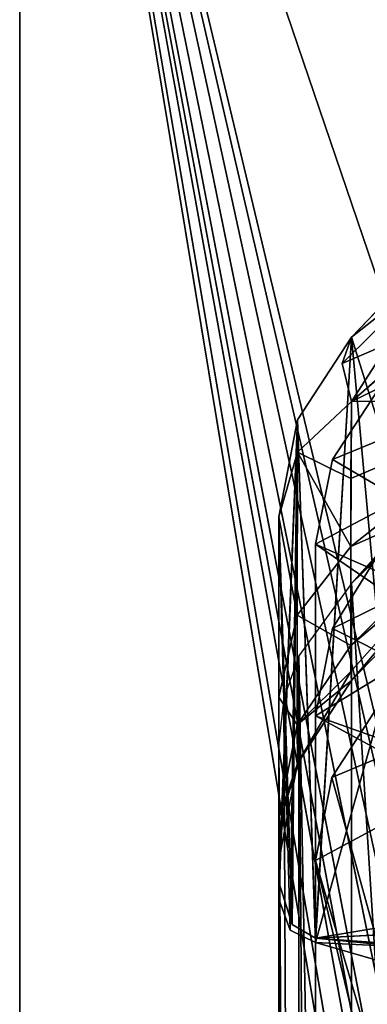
# Model space of a CAD drawing. Header units: millimetres. Extents: x -62 to 48, y -119 to 123.
# Tile 188 of 194: x -33.33 to -30.65, y 109.28 to 116.88. Entities that reach past the tile are written whole.
import ezdxf

# ---------------------------------------------------------------- set-up
doc = ezdxf.new("R2010")
doc.units = ezdxf.units.MM
doc.header["$LTSCALE"] = 52.148148
for name, color, linetype in [('182', 7, 'CONTINUOUS'), ('183', 7, 'CONTINUOUS'), ('184', 7, 'CONTINUOUS'), ('185', 7, 'CONTINUOUS'), ('186', 7, 'CONTINUOUS'), ('188', 7, 'CONTINUOUS'), ('189', 7, 'CONTINUOUS'), ('190', 7, 'CONTINUOUS'), ('191', 7, 'CONTINUOUS'), ('192', 7, 'CONTINUOUS'), ('193', 7, 'CONTINUOUS'), ('194', 7, 'CONTINUOUS'), ('202', 7, 'CONTINUOUS'), ('203', 7, 'CONTINUOUS'), ('212', 7, 'CONTINUOUS'), ('213', 7, 'CONTINUOUS'), ('215', 7, 'CONTINUOUS'), ('218', 7, 'CONTINUOUS'), ('219', 7, 'CONTINUOUS'), ('224', 7, 'CONTINUOUS'), ('228', 7, 'CONTINUOUS'), ('231', 7, 'CONTINUOUS'), ('243', 7, 'CONTINUOUS'), ('244', 7, 'CONTINUOUS'), ('245', 7, 'CONTINUOUS'), ('246', 7, 'CONTINUOUS'), ('247', 7, 'CONTINUOUS'), ('89', 7, 'CONTINUOUS'), ('91', 7, 'CONTINUOUS'), ('92', 7, 'CONTINUOUS'), ('93', 7, 'CONTINUOUS')]:
    doc.layers.add(name, color=color, linetype=linetype)

msp = doc.modelspace()

# ---------------------------------------------------------------- linework, layer by layer
at = {"layer": '182', "color": 7, "linetype": 'Continuous', "true_color": 0xf5f5f5}
for points in [[(-29.332, 115.9222, 19.2964), (-30.7694, 114.4336, 19.3265), (-30.3349, 109.7234, 19.3174), (-29.332, 115.9222, 19.2964)], [(-31.1851, 113.7935, 19.3352), (-31.0465, 109.7915, 19.3323), (-30.7694, 114.4336, 19.3265), (-31.1851, 113.7935, 19.3352)], [(-30.7694, 114.4336, 19.3265), (-31.0465, 109.7915, 19.3323), (-30.3349, 109.7234, 19.3174), (-30.7694, 114.4336, 19.3265)], [(-31.3308, 113.0443, 19.3382), (-31.2263, 109.8979, 19.3361), (-31.1851, 113.7935, 19.3352), (-31.3308, 113.0443, 19.3382)], [(-31.2263, 109.8979, 19.3361), (-31.0465, 109.7915, 19.3323), (-31.1851, 113.7935, 19.3352), (-31.2263, 109.8979, 19.3361)], [(-31.3308, 113.0443, 19.3382), (-31.3308, 110.2238, 19.3382), (-31.2263, 109.8979, 19.3361), (-31.3308, 113.0443, 19.3382)]]:
    msp.add_3dface(points, dxfattribs=at)
at = {"layer": '183', "color": 7, "linetype": 'Continuous', "true_color": 0xf5f5f5}
for points in [[(-29.332, 115.9222, 16.1801), (-31.0465, 109.7578, 16.1442), (-30.7694, 114.4336, 16.15), (-29.332, 115.9222, 16.1801)], [(-31.0465, 109.7578, 16.1442), (-29.332, 115.9222, 16.1801), (-29.2783, 109.6723, 16.1812), (-31.0465, 109.7578, 16.1442)], [(-30.7694, 114.4336, 16.15), (-31.0465, 109.7578, 16.1442), (-31.1851, 113.7935, 16.1413), (-30.7694, 114.4336, 16.15)], [(-31.3308, 110.0933, 16.1382), (-31.1851, 113.7935, 16.1413), (-31.2411, 109.8533, 16.1401), (-31.3308, 110.0933, 16.1382)], [(-31.3308, 110.0933, 16.1382), (-31.3308, 113.0443, 16.1382), (-31.1851, 113.7935, 16.1413), (-31.3308, 110.0933, 16.1382)], [(-31.1851, 113.7935, 16.1413), (-31.0465, 109.7578, 16.1442), (-31.2411, 109.8533, 16.1401), (-31.1851, 113.7935, 16.1413)]]:
    msp.add_3dface(points, dxfattribs=at)
at = {"layer": '184', "color": 7, "linetype": 'Continuous', "true_color": 0xf5f5f5}
for points in [[(-29.332, 115.9222, -19.8199), (-30.3349, 109.7234, -19.8409), (-30.7694, 114.4336, -19.85), (-29.332, 115.9222, -19.8199)], [(-30.7694, 114.4336, -19.85), (-31.0465, 109.7915, -19.8558), (-31.1851, 113.7935, -19.8587), (-30.7694, 114.4336, -19.85)], [(-30.3349, 109.7234, -19.8409), (-31.0465, 109.7915, -19.8558), (-30.7694, 114.4336, -19.85), (-30.3349, 109.7234, -19.8409)], [(-31.3308, 110.2238, -19.8618), (-31.3308, 113.0443, -19.8618), (-31.1851, 113.7935, -19.8587), (-31.3308, 110.2238, -19.8618)], [(-31.3308, 110.2238, -19.8618), (-31.1851, 113.7935, -19.8587), (-31.2264, 109.8979, -19.8596), (-31.3308, 110.2238, -19.8618)], [(-31.1851, 113.7935, -19.8587), (-31.0465, 109.7915, -19.8558), (-31.2264, 109.8979, -19.8596), (-31.1851, 113.7935, -19.8587)]]:
    msp.add_3dface(points, dxfattribs=at)
at = {"layer": '185', "color": 7, "linetype": 'Continuous', "true_color": 0xf5f5f5}
for points in [[(-29.332, 115.9222, -16.7036), (-30.7694, 114.4336, -16.6735), (-29.2784, 109.6723, -16.7047), (-29.332, 115.9222, -16.7036)], [(-30.7694, 114.4336, -16.6735), (-31.1851, 113.7935, -16.6648), (-31.0465, 109.7578, -16.6677), (-30.7694, 114.4336, -16.6735)], [(-29.2784, 109.6723, -16.7047), (-30.7694, 114.4336, -16.6735), (-31.0465, 109.7578, -16.6677), (-29.2784, 109.6723, -16.7047)], [(-31.1851, 113.7935, -16.6648), (-31.3308, 113.0443, -16.6618), (-31.2411, 109.8533, -16.6636), (-31.1851, 113.7935, -16.6648)], [(-31.0465, 109.7578, -16.6677), (-31.1851, 113.7935, -16.6648), (-31.2411, 109.8533, -16.6636), (-31.0465, 109.7578, -16.6677)], [(-31.3308, 113.0443, -16.6618), (-31.3308, 110.0933, -16.6618), (-31.2411, 109.8533, -16.6636), (-31.3308, 113.0443, -16.6618)]]:
    msp.add_3dface(points, dxfattribs=at)
at = {"layer": '186', "color": 7, "linetype": 'Continuous', "true_color": 0xf5f5f5}
for points in [[(-29.35, 114.1233, 26.6417), (-29.332, 113.9234, 26.6604), (-30.7694, 112.53, 25.1719), (-29.35, 114.1233, 26.6417)], [(-29.332, 113.9234, 26.6604), (-29.332, 89.7894, 26.6604), (-30.7694, 112.53, 25.1719), (-29.332, 113.9234, 26.6604)], [(-30.7694, 112.53, 25.1719), (-29.332, 89.7894, 26.6604), (-30.7694, 89.8539, 25.1719), (-30.7694, 112.53, 25.1719)]]:
    msp.add_3dface(points, dxfattribs=at)
at = {"layer": '188', "color": 7, "linetype": 'Continuous', "true_color": 0xf5f5f5}
for points in [[(-29.332, 115.9222, 16.1801), (-30.7694, 114.4336, 16.15), (-30.7694, 114.4336, 7.4567), (-29.332, 115.9222, 16.1801)], [(-30.3984, 114.8179, 7.158), (-29.332, 115.9222, 16.1801), (-30.7694, 114.4336, 7.4567), (-30.3984, 114.8179, 7.158)]]:
    msp.add_3dface(points, dxfattribs=at)
at = {"layer": '189', "color": 7, "linetype": 'Continuous', "true_color": 0xf5f5f5}
for points in [[(-30.7694, 113.9361, 6.7906), (-29.3199, 114.6403, 5.4146), (-30.3534, 114.3033, 6.4384), (-30.7694, 113.9361, 6.7906)], [(-29.3447, 113.9454, 5.1746), (-29.3199, 114.6403, 5.4146), (-30.7694, 113.9361, 6.7906), (-29.3447, 113.9454, 5.1746)], [(-29.3447, 113.9454, 5.1746), (-30.7694, 113.9361, 6.7906), (-30.7748, 112.8172, 6.185), (-29.3447, 113.9454, 5.1746)], [(-29.349, 113.4489, 4.6337), (-29.3447, 113.9454, 5.1746), (-30.7748, 112.8172, 6.185), (-29.349, 113.4489, 4.6337)], [(-30.7748, 112.0524, 5.1678), (-29.349, 113.4489, 4.6337), (-30.7748, 112.8172, 6.185), (-30.7748, 112.0524, 5.1678)], [(-30.7728, 111.8498, 4.5608), (-29.349, 113.4489, 4.6337), (-30.7748, 112.0524, 5.1678), (-30.7728, 111.8498, 4.5608)], [(-30.7694, 111.7813, 3.9214), (-29.349, 113.4489, 4.6337), (-30.7728, 111.8498, 4.5608), (-30.7694, 111.7813, 3.9214)], [(-29.332, 113.2698, 3.9214), (-29.349, 113.4489, 4.6337), (-30.7694, 111.7813, 3.9214), (-29.332, 113.2698, 3.9214)]]:
    msp.add_3dface(points, dxfattribs=at)
at = {"layer": '190', "color": 7, "linetype": 'Continuous', "true_color": 0xf5f5f5}
for points in [[(-29.332, 113.2698, 3.9214), (-30.7694, 111.7813, 3.9214), (-30.7694, 111.7813, 0.916), (-29.332, 113.2698, 3.9214)], [(-29.3322, 113.2696, 0.8407), (-29.332, 113.2698, 0.8514), (-30.7694, 111.7813, 0.916), (-29.3322, 113.2696, 0.8407)], [(-29.332, 113.2698, 0.8514), (-29.332, 113.2698, 3.9214), (-30.7694, 111.7813, 0.916), (-29.332, 113.2698, 0.8514)]]:
    msp.add_3dface(points, dxfattribs=at)
at = {"layer": '191', "color": 7, "linetype": 'Continuous', "true_color": 0xf5f5f5}
for points in [[(-29.332, 115.9222, -16.7036), (-29.332, 115.9222, -6.6986), (-30.7694, 114.4336, -16.6735), (-29.332, 115.9222, -16.7036)], [(-30.7694, 114.4336, -16.6735), (-29.332, 115.9222, -6.6986), (-30.0233, 115.2063, -7.3511), (-30.7694, 114.4336, -16.6735)], [(-30.3985, 114.8177, -7.6816), (-30.7694, 114.4336, -16.6735), (-30.0233, 115.2063, -7.3511), (-30.3985, 114.8177, -7.6816)], [(-30.7694, 114.4336, -7.9802), (-30.7694, 114.4336, -16.6735), (-30.3985, 114.8177, -7.6816), (-30.7694, 114.4336, -7.9802)]]:
    msp.add_3dface(points, dxfattribs=at)
at = {"layer": '192', "color": 7, "linetype": 'Continuous', "true_color": 0xf5f5f5}
for points in [[(-29.332, 113.2698, -4.4449), (-29.332, 113.2698, -1.3749), (-30.7694, 111.7813, -4.4449), (-29.332, 113.2698, -4.4449)], [(-30.7694, 111.7813, -4.4449), (-29.332, 113.2698, -1.3749), (-30.7694, 111.7813, -1.4395), (-30.7694, 111.7813, -4.4449)], [(-30.7694, 111.7813, -1.4395), (-29.332, 113.2698, -1.3749), (-29.332, 113.2697, -1.3695), (-30.7694, 111.7813, -1.4395)], [(-29.3322, 113.2696, -1.3642), (-30.7694, 111.7813, -1.4395), (-29.332, 113.2697, -1.3695), (-29.3322, 113.2696, -1.3642)]]:
    msp.add_3dface(points, dxfattribs=at)
at = {"layer": '193', "color": 7, "linetype": 'Continuous', "true_color": 0xf5f5f5}
for points in [[(-30.3533, 114.3034, -6.9617), (-29.3447, 113.9455, -5.6983), (-30.7694, 113.936, -7.3141), (-30.3533, 114.3034, -6.9617)], [(-29.3447, 113.9455, -5.6983), (-29.349, 113.449, -5.1573), (-30.7748, 112.815, -6.7066), (-29.3447, 113.9455, -5.6983)], [(-30.7727, 113.3417, -7.0704), (-29.3447, 113.9455, -5.6983), (-30.7748, 112.815, -6.7066), (-30.7727, 113.3417, -7.0704)], [(-30.7694, 113.936, -7.3141), (-29.3447, 113.9455, -5.6983), (-30.7727, 113.3417, -7.0704), (-30.7694, 113.936, -7.3141)], [(-30.7748, 112.815, -6.7066), (-29.349, 113.449, -5.1573), (-30.7748, 112.051, -5.6883), (-30.7748, 112.815, -6.7066)], [(-29.349, 113.449, -5.1573), (-29.332, 113.2698, -4.4449), (-30.7748, 112.051, -5.6883), (-29.349, 113.449, -5.1573)], [(-29.332, 113.2698, -4.4449), (-30.7694, 111.7813, -4.4449), (-30.7748, 112.051, -5.6883), (-29.332, 113.2698, -4.4449)]]:
    msp.add_3dface(points, dxfattribs=at)
at = {"layer": '194', "color": 7, "linetype": 'Continuous', "true_color": 0xf5f5f5}
for points in [[(-29.3407, 114.0877, -27.1749), (-29.35, 114.1233, -27.1652), (-30.7694, 112.53, -25.6954), (-29.3407, 114.0877, -27.1749)], [(-29.3361, 114.051, -27.1797), (-29.3407, 114.0877, -27.1749), (-30.7694, 112.53, -25.6954), (-29.3361, 114.051, -27.1797)], [(-29.333, 113.9873, -27.1829), (-29.3361, 114.051, -27.1797), (-30.7694, 112.53, -25.6954), (-29.333, 113.9873, -27.1829)], [(-29.332, 113.9234, -27.1839), (-29.333, 113.9873, -27.1829), (-30.7694, 112.53, -25.6954), (-29.332, 113.9234, -27.1839)], [(-30.7694, 89.8539, -25.6954), (-29.332, 113.9234, -27.1839), (-30.7694, 112.53, -25.6954), (-30.7694, 89.8539, -25.6954)], [(-29.332, 89.7894, -27.1839), (-29.332, 113.9234, -27.1839), (-30.7694, 89.8539, -25.6954), (-29.332, 89.7894, -27.1839)]]:
    msp.add_3dface(points, dxfattribs=at)
at = {"layer": '202', "color": 7, "linetype": 'Continuous', "true_color": 0xf5f5f5}
for points in [[(-30.7694, 114.4336, 7.4567), (-30.841, 114.2292, 7.0905), (-30.1168, 114.9438, 6.4371), (-30.7694, 114.4336, 7.4567)], [(-30.841, 114.2292, 7.0905), (-30.7694, 113.9361, 6.7906), (-30.1168, 114.9438, 6.4371), (-30.841, 114.2292, 7.0905)], [(-30.7694, 113.9361, 6.7906), (-30.0233, 114.5819, 6.1364), (-30.1168, 114.9438, 6.4371), (-30.7694, 113.9361, 6.7906)], [(-30.3984, 114.8179, 7.158), (-30.7694, 114.4336, 7.4567), (-30.1168, 114.9438, 6.4371), (-30.3984, 114.8179, 7.158)], [(-30.7694, 113.9361, 6.7906), (-30.3534, 114.3033, 6.4384), (-30.0233, 114.5819, 6.1364), (-30.7694, 113.9361, 6.7906)]]:
    msp.add_3dface(points, dxfattribs=at)
at = {"layer": '203', "color": 7, "linetype": 'Continuous', "true_color": 0xf5f5f5}
for points in [[(-30.841, 114.2292, -7.614), (-30.7694, 114.4336, -7.9802), (-30.1168, 114.9438, -6.9606), (-30.841, 114.2292, -7.614)], [(-30.0233, 114.5819, -6.6599), (-30.841, 114.2292, -7.614), (-30.1168, 114.9438, -6.9606), (-30.0233, 114.5819, -6.6599)], [(-30.7694, 114.4336, -7.9802), (-30.3985, 114.8177, -7.6816), (-30.1168, 114.9438, -6.9606), (-30.7694, 114.4336, -7.9802)], [(-30.0233, 114.5819, -6.6599), (-30.7694, 113.936, -7.3141), (-30.841, 114.2292, -7.614), (-30.0233, 114.5819, -6.6599)], [(-30.0233, 114.5819, -6.6599), (-30.3533, 114.3034, -6.9617), (-30.7694, 113.936, -7.3141), (-30.0233, 114.5819, -6.6599)]]:
    msp.add_3dface(points, dxfattribs=at)
at = {"layer": '212', "color": 7, "linetype": 'Continuous', "true_color": 0xf5f5f5}
for points in [[(-26.0231, 113.0857, 0.3781), (-31.0465, 110.3919, 0.6414), (-26.0231, 93.2879, 0.3781), (-26.0231, 113.0857, 0.3781)], [(-30.9215, 111.0317, 0.6349), (-31.0465, 110.3919, 0.6414), (-26.0231, 113.0857, 0.3781), (-30.9215, 111.0317, 0.6349)], [(-30.5693, 111.5729, 0.6164), (-30.9215, 111.0317, 0.6349), (-26.0231, 113.0857, 0.3781), (-30.5693, 111.5729, 0.6164)], [(-31.0465, 110.3919, 0.6414), (-31.0465, 92.0457, 0.6414), (-26.0231, 93.2879, 0.3781), (-31.0465, 110.3919, 0.6414)]]:
    msp.add_3dface(points, dxfattribs=at)
at = {"layer": '213', "color": 7, "linetype": 'Continuous', "true_color": 0xf5f5f5}
for points in [[(-30.5693, 111.5729, -1.1399), (-26.0231, 93.2879, -0.9017), (-30.9216, 111.0313, -1.1584), (-30.5693, 111.5729, -1.1399)], [(-30.9216, 111.0313, -1.1584), (-26.0231, 93.2879, -0.9017), (-31.0465, 110.3919, -1.1649), (-30.9216, 111.0313, -1.1584)], [(-26.0231, 93.2879, -0.9017), (-26.7547, 92.5504, -0.94), (-31.0465, 110.3919, -1.1649), (-26.0231, 93.2879, -0.9017)], [(-26.7547, 92.5504, -0.94), (-31.0465, 92.0457, -1.1649), (-31.0465, 110.3919, -1.1649), (-26.7547, 92.5504, -0.94)]]:
    msp.add_3dface(points, dxfattribs=at)
at = {"layer": '215', "color": 7, "linetype": 'Continuous', "true_color": 0xf5f5f5}
for points in [[(-30.5693, 114.0147, 23.5403), (-26.0231, 110.6235, 20.5244), (-30.9155, 113.4881, 22.9945), (-30.5693, 114.0147, 23.5403)], [(-30.9155, 113.4881, 22.9945), (-26.0231, 110.6235, 20.5244), (-31.0465, 112.8338, 22.3383), (-30.9155, 113.4881, 22.9945)], [(-31.0465, 109.7915, 19.3323), (-31.0465, 112.8338, 22.3383), (-26.9225, 110.0113, 19.8533), (-31.0465, 109.7915, 19.3323)], [(-31.0465, 112.8338, 22.3383), (-26.0231, 110.6235, 20.5244), (-26.9225, 110.0113, 19.8533), (-31.0465, 112.8338, 22.3383)], [(-27.6054, 109.5441, 19.3413), (-31.0465, 109.7915, 19.3323), (-26.9225, 110.0113, 19.8533), (-27.6054, 109.5441, 19.3413)], [(-28.953, 109.6329, 19.3298), (-31.0465, 109.7915, 19.3323), (-27.6054, 109.5441, 19.3413), (-28.953, 109.6329, 19.3298)], [(-30.3349, 109.7234, 19.3174), (-31.0465, 109.7915, 19.3323), (-28.953, 109.6329, 19.3298), (-30.3349, 109.7234, 19.3174)]]:
    msp.add_3dface(points, dxfattribs=at)
at = {"layer": '218', "color": 7, "linetype": 'Continuous', "true_color": 0xf5f5f5}
for points in [[(-26.0231, 115.4922, -25.8587), (-31.0465, 112.8338, -22.8618), (-26.0231, 110.6235, -21.048), (-26.0231, 115.4922, -25.8587)], [(-30.9152, 113.4887, -23.5186), (-31.0465, 112.8338, -22.8618), (-26.0231, 115.4922, -25.8587), (-30.9152, 113.4887, -23.5186)], [(-30.5693, 114.0147, -24.0638), (-30.9152, 113.4887, -23.5186), (-26.0231, 115.4922, -25.8587), (-30.5693, 114.0147, -24.0638)], [(-31.0465, 112.8338, -22.8618), (-31.0465, 109.7915, -19.8558), (-26.0231, 110.6235, -21.048), (-31.0465, 112.8338, -22.8618)], [(-26.0231, 110.6235, -21.048), (-31.0465, 109.7915, -19.8558), (-26.9304, 110.006, -20.371), (-26.0231, 110.6235, -21.048)], [(-31.0465, 109.7915, -19.8558), (-30.3349, 109.7234, -19.8409), (-26.9304, 110.006, -20.371), (-31.0465, 109.7915, -19.8558)]]:
    msp.add_3dface(points, dxfattribs=at)
at = {"layer": '219', "color": 7, "linetype": 'Continuous', "true_color": 0xf5f5f5}
for points in [[(-30.5693, 112.7405, -25.2739), (-26.0231, 109.724, -21.9583), (-30.9151, 112.1828, -24.7483), (-30.5693, 112.7405, -25.2739)], [(-30.9151, 112.1828, -24.7483), (-26.0231, 109.724, -21.9583), (-31.0465, 111.5098, -24.093), (-30.9151, 112.1828, -24.7483)], [(-26.7463, 109.1787, -21.4729), (-31.0465, 108.6553, -21.2725), (-31.0465, 111.5098, -24.093), (-26.7463, 109.1787, -21.4729)], [(-26.0231, 109.724, -21.9583), (-26.7463, 109.1787, -21.4729), (-31.0465, 111.5098, -24.093), (-26.0231, 109.724, -21.9583)]]:
    msp.add_3dface(points, dxfattribs=at)
at = {"layer": '224', "color": 7, "linetype": 'Continuous', "true_color": 0xf5f5f5}
for points in [[(-31.0465, 109.7578, 16.1442), (-27.2388, 108.6596, 15.2168), (-31.0465, 108.6323, 14.9594), (-31.0465, 109.7578, 16.1442)], [(-31.0465, 109.7578, 16.1442), (-29.2783, 109.6723, 16.1812), (-27.2388, 108.6596, 15.2168), (-31.0465, 109.7578, 16.1442)]]:
    msp.add_3dface(points, dxfattribs=at)
at = {"layer": '228', "color": 7, "linetype": 'Continuous', "true_color": 0xf5f5f5}
for points in [[(-29.2784, 109.6723, -16.7047), (-31.0465, 109.7578, -16.6677), (-31.0465, 108.6323, -15.4829), (-29.2784, 109.6723, -16.7047)], [(-27.5325, 109.5879, -16.7413), (-29.2784, 109.6723, -16.7047), (-31.0465, 108.6323, -15.4829), (-27.5325, 109.5879, -16.7413)], [(-27.2388, 108.6596, -15.7403), (-27.5325, 109.5879, -16.7413), (-31.0465, 108.6323, -15.4829), (-27.2388, 108.6596, -15.7403)]]:
    msp.add_3dface(points, dxfattribs=at)
at = {"layer": '231', "color": 7, "linetype": 'Continuous', "true_color": 0xf5f5f5}
for points in [[(-30.9149, 112.1834, 24.2253), (-31.0465, 111.5098, 23.5695), (-26.0231, 114.5782, 26.2312), (-30.9149, 112.1834, 24.2253)], [(-26.0231, 114.5782, 26.2312), (-31.0465, 111.5098, 23.5695), (-26.0231, 109.724, 21.4348), (-26.0231, 114.5782, 26.2312)], [(-30.5693, 112.7405, 24.7504), (-30.9149, 112.1834, 24.2253), (-26.0231, 114.5782, 26.2312), (-30.5693, 112.7405, 24.7504)], [(-31.0465, 111.5098, 23.5695), (-31.0465, 108.6553, 20.749), (-26.0231, 109.724, 21.4348), (-31.0465, 111.5098, 23.5695)], [(-26.0231, 109.724, 21.4348), (-31.0465, 108.6553, 20.749), (-26.6635, 109.2412, 21.005), (-26.0231, 109.724, 21.4348)]]:
    msp.add_3dface(points, dxfattribs=at)
at = {"layer": '243', "color": 7, "linetype": 'Continuous', "true_color": 0xf5f5f5}
for points in [[(-30.7748, 112.8172, 6.185), (-30.7694, 113.9361, 6.7906), (-31.1857, 113.5456, 7.3372), (-30.7748, 112.8172, 6.185)], [(-31.3308, 113.0443, 7.9424), (-31.1881, 112.287, 6.5713), (-31.1857, 113.5456, 7.3372), (-31.3308, 113.0443, 7.9424)], [(-31.1881, 112.287, 6.5713), (-30.7748, 112.8172, 6.185), (-31.1857, 113.5456, 7.3372), (-31.1881, 112.287, 6.5713)], [(-31.3308, 113.0443, 7.9424), (-31.3308, 111.6537, 6.9893), (-31.1881, 112.287, 6.5713), (-31.3308, 113.0443, 7.9424)], [(-30.7748, 112.0524, 5.1678), (-30.7748, 112.8172, 6.185), (-31.1881, 112.287, 6.5713), (-30.7748, 112.0524, 5.1678)], [(-31.3308, 111.6537, 6.9893), (-31.1879, 111.4382, 5.3659), (-31.1881, 112.287, 6.5713), (-31.3308, 111.6537, 6.9893)], [(-31.1879, 111.4382, 5.3659), (-30.7748, 112.0524, 5.1678), (-31.1881, 112.287, 6.5713), (-31.1879, 111.4382, 5.3659)], [(-30.7728, 111.8498, 4.5608), (-30.7748, 112.0524, 5.1678), (-31.1879, 111.4382, 5.3659), (-30.7728, 111.8498, 4.5608)], [(-31.1851, 111.1412, 3.923), (-30.7728, 111.8498, 4.5608), (-31.1879, 111.4382, 5.3659), (-31.1851, 111.1412, 3.923)], [(-30.7694, 111.7813, 3.9214), (-30.7728, 111.8498, 4.5608), (-31.1851, 111.1412, 3.923), (-30.7694, 111.7813, 3.9214)], [(-31.3308, 111.6537, 6.9893), (-31.3308, 110.7241, 5.583), (-31.1879, 111.4382, 5.3659), (-31.3308, 111.6537, 6.9893)], [(-31.3308, 110.7241, 5.583), (-31.1851, 111.1412, 3.923), (-31.1879, 111.4382, 5.3659), (-31.3308, 110.7241, 5.583)], [(-31.3308, 110.7241, 5.583), (-31.3308, 110.3919, 3.9246), (-31.1851, 111.1412, 3.923), (-31.3308, 110.7241, 5.583)]]:
    msp.add_3dface(points, dxfattribs=at)
at = {"layer": '244', "color": 7, "linetype": 'Continuous', "true_color": 0xf5f5f5}
for points in [[(-30.7694, 111.7813, 0.916), (-31.1851, 111.1412, 3.923), (-31.1837, 111.1446, 0.9345), (-30.7694, 111.7813, 0.916)], [(-30.7694, 111.7813, 0.916), (-30.7694, 111.7813, 3.9214), (-31.1851, 111.1412, 3.923), (-30.7694, 111.7813, 0.916)], [(-31.1851, 111.1412, 3.923), (-31.3308, 110.3919, 3.9246), (-31.2928, 110.7798, 0.9393), (-31.1851, 111.1412, 3.923)], [(-31.1837, 111.1446, 0.9345), (-31.1851, 111.1412, 3.923), (-31.2928, 110.7798, 0.9393), (-31.1837, 111.1446, 0.9345)], [(-31.3308, 110.3919, 3.9246), (-31.3308, 110.3919, 0.941), (-31.2928, 110.7798, 0.9393), (-31.3308, 110.3919, 3.9246)]]:
    msp.add_3dface(points, dxfattribs=at)
at = {"layer": '245', "color": 7, "linetype": 'Continuous', "true_color": 0xf5f5f5}
for points in [[(-31.1851, 111.1412, -4.4465), (-30.7694, 111.7813, -4.4449), (-31.1839, 111.1441, -1.458), (-31.1851, 111.1412, -4.4465)], [(-30.7694, 111.7813, -4.4449), (-30.7694, 111.7813, -1.4395), (-31.1839, 111.1441, -1.458), (-30.7694, 111.7813, -4.4449)], [(-31.3308, 110.3919, -1.4645), (-31.3308, 110.3919, -4.4481), (-31.1851, 111.1412, -4.4465), (-31.3308, 110.3919, -1.4645)], [(-31.3308, 110.3919, -1.4645), (-31.1851, 111.1412, -4.4465), (-31.293, 110.7789, -1.4628), (-31.3308, 110.3919, -1.4645)], [(-31.293, 110.7789, -1.4628), (-31.1851, 111.1412, -4.4465), (-31.1839, 111.1441, -1.458), (-31.293, 110.7789, -1.4628)]]:
    msp.add_3dface(points, dxfattribs=at)
at = {"layer": '246', "color": 7, "linetype": 'Continuous', "true_color": 0xf5f5f5}
for points in [[(-30.7694, 113.936, -7.3141), (-30.7727, 113.3417, -7.0704), (-31.1857, 113.5456, -7.8607), (-30.7694, 113.936, -7.3141)], [(-31.1881, 112.287, -7.0948), (-31.3308, 113.0443, -8.4659), (-31.1857, 113.5456, -7.8607), (-31.1881, 112.287, -7.0948)], [(-30.7748, 112.815, -6.7066), (-31.1881, 112.287, -7.0948), (-31.1857, 113.5456, -7.8607), (-30.7748, 112.815, -6.7066)], [(-30.7727, 113.3417, -7.0704), (-30.7748, 112.815, -6.7066), (-31.1857, 113.5456, -7.8607), (-30.7727, 113.3417, -7.0704)], [(-31.3308, 111.6523, -7.5113), (-31.3308, 113.0443, -8.4659), (-31.1881, 112.287, -7.0948), (-31.3308, 111.6523, -7.5113)], [(-30.7748, 112.815, -6.7066), (-30.7748, 112.051, -5.6883), (-31.1881, 112.287, -7.0948), (-30.7748, 112.815, -6.7066)], [(-31.1879, 111.4382, -5.8894), (-31.3308, 111.6523, -7.5113), (-31.1881, 112.287, -7.0948), (-31.1879, 111.4382, -5.8894)], [(-30.7748, 112.051, -5.6883), (-31.1879, 111.4382, -5.8894), (-31.1881, 112.287, -7.0948), (-30.7748, 112.051, -5.6883)], [(-30.7748, 112.051, -5.6883), (-30.7694, 111.7813, -4.4449), (-31.1879, 111.4382, -5.8894), (-30.7748, 112.051, -5.6883)], [(-30.7694, 111.7813, -4.4449), (-31.1851, 111.1412, -4.4465), (-31.1879, 111.4382, -5.8894), (-30.7694, 111.7813, -4.4449)], [(-31.3308, 110.7227, -6.1031), (-31.3308, 111.6523, -7.5113), (-31.1879, 111.4382, -5.8894), (-31.3308, 110.7227, -6.1031)], [(-31.1851, 111.1412, -4.4465), (-31.3308, 110.7227, -6.1031), (-31.1879, 111.4382, -5.8894), (-31.1851, 111.1412, -4.4465)], [(-31.3308, 110.3919, -4.4481), (-31.3308, 110.7227, -6.1031), (-31.1851, 111.1412, -4.4465), (-31.3308, 110.3919, -4.4481)]]:
    msp.add_3dface(points, dxfattribs=at)
at = {"layer": '247', "color": 7, "linetype": 'Continuous', "true_color": 0xf5f5f5}
for points in [[(-30.7694, 89.8539, -25.6954), (-30.7694, 112.53, -25.6954), (-31.1762, 111.9723, -25.0771), (-30.7694, 89.8539, -25.6954)], [(-31.2906, 111.6449, -24.705), (-31.1864, 89.8725, -25.0522), (-31.1762, 111.9723, -25.0771), (-31.2906, 111.6449, -24.705)], [(-31.1864, 89.8725, -25.0522), (-31.0111, 89.8647, -25.3907), (-31.1762, 111.9723, -25.0771), (-31.1864, 89.8725, -25.0522)], [(-31.0111, 89.8647, -25.3907), (-30.7694, 89.8539, -25.6954), (-31.1762, 111.9723, -25.0771), (-31.0111, 89.8647, -25.3907)], [(-31.3308, 111.2992, -24.3061), (-31.1864, 89.8725, -25.0522), (-31.2906, 111.6449, -24.705), (-31.3308, 111.2992, -24.3061)], [(-31.3308, 111.2992, -24.3061), (-31.3308, 89.8789, -24.3061), (-31.1864, 89.8725, -25.0522), (-31.3308, 111.2992, -24.3061)]]:
    msp.add_3dface(points, dxfattribs=at)
at = {"layer": '89', "color": 7, "linetype": 'Continuous', "true_color": 0xf5f5f5}
for points in [[(34.6692, 123, 33.7382), (-33.3308, -77, 33.7382), (-3.0114, -34.875, 33.7382), (34.6692, 123, 33.7382)], [(34.6692, 123, 33.7382), (-33.3308, 123, 33.7382), (-33.3308, -77, 33.7382), (34.6692, 123, 33.7382)]]:
    msp.add_3dface(points, dxfattribs=at)
at = {"layer": '91', "color": 7, "linetype": 'Continuous', "true_color": 0xf5f5f5}
for points in [[(-1.4558, -33.3194, -34.2618), (-33.3308, 123, -34.2618), (0.6692, -32.75, -34.2618), (-1.4558, -33.3194, -34.2618)], [(0.6692, -32.75, -34.2618), (-33.3308, 123, -34.2618), (2.7943, -33.3194, -34.2618), (0.6692, -32.75, -34.2618)], [(2.7943, -33.3194, -34.2618), (-33.3308, 123, -34.2618), (4.3498, -34.875, -34.2618), (2.7943, -33.3194, -34.2618)], [(-3.5808, -57, -34.2618), (-33.3308, 123, -34.2618), (-3.0114, -54.875, -34.2618), (-3.5808, -57, -34.2618)], [(-3.0114, -54.875, -34.2618), (-33.3308, 123, -34.2618), (-1.4558, -53.3194, -34.2618), (-3.0114, -54.875, -34.2618)], [(-33.3308, 123, -34.2618), (34.6692, 123, -34.2618), (34.6692, -77, -34.2618), (-33.3308, 123, -34.2618)], [(-33.3308, 123, -34.2618), (34.6692, -77, -34.2618), (4.3498, -34.875, -34.2618), (-33.3308, 123, -34.2618)], [(-33.3308, -77, -34.2618), (-33.3308, 123, -34.2618), (-3.5808, -57, -34.2618), (-33.3308, -77, -34.2618)], [(-3.5808, -37, -34.2618), (-33.3308, 123, -34.2618), (-3.0114, -34.875, -34.2618), (-3.5808, -37, -34.2618)], [(-33.3308, 123, -34.2618), (-3.5808, -37, -34.2618), (-1.4558, -53.3194, -34.2618), (-33.3308, 123, -34.2618)], [(-3.0114, -34.875, -34.2618), (-33.3308, 123, -34.2618), (-1.4558, -33.3194, -34.2618), (-3.0114, -34.875, -34.2618)]]:
    msp.add_3dface(points, dxfattribs=at)
at = {"layer": '92', "color": 7, "linetype": 'Continuous', "true_color": 0xf5f5f5}
for points in [[(-33.3308, 123, 33.7382), (-33.3308, 123, -34.2618), (-33.3308, -77, -34.2618), (-33.3308, 123, 33.7382)], [(-33.3308, -77, 33.7382), (-33.3308, 123, 33.7382), (-33.3308, -77, -34.2618), (-33.3308, -77, 33.7382)]]:
    msp.add_3dface(points, dxfattribs=at)
at = {"layer": '93', "color": 7, "linetype": 'Continuous', "true_color": 0xf5f5f5}
for points in [[(-31.3308, 111.6523, -7.5113), (-31.3308, 110.7227, -6.1031), (-31.3308, 113.0443, -16.6618), (-31.3308, 111.6523, -7.5113)], [(-31.3308, 113.0443, -16.6618), (-31.3308, 110.7227, -6.1031), (-31.3308, 110.0933, -16.6618), (-31.3308, 113.0443, -16.6618)], [(-31.3308, 113.0443, -8.4659), (-31.3308, 111.6523, -7.5113), (-31.3308, 113.0443, -16.6618), (-31.3308, 113.0443, -8.4659)], [(-31.3308, 110.2238, -19.8618), (-31.3308, 113.0443, -22.6487), (-31.3308, 113.0443, -19.8618), (-31.3308, 110.2238, -19.8618)], [(-31.3308, 113.0443, 19.3382), (-31.3308, 113.0443, 22.1252), (-31.3308, 110.2238, 19.3382), (-31.3308, 113.0443, 19.3382)], [(-31.3308, 113.0443, 7.9424), (-31.3308, 110.0933, 16.1382), (-31.3308, 111.6537, 6.9893), (-31.3308, 113.0443, 7.9424)], [(-31.3308, 113.0443, 16.1382), (-31.3308, 110.0933, 16.1382), (-31.3308, 113.0443, 7.9424), (-31.3308, 113.0443, 16.1382)], [(-31.3308, 111.6537, 6.9893), (-31.3308, 110.0933, 16.1382), (-31.3308, 110.7241, 5.583), (-31.3308, 111.6537, 6.9893)], [(-31.3308, 108.4447, -21.4856), (-31.3308, 106.7408, -21.8363), (-31.3308, 111.2992, -24.3061), (-31.3308, 108.4447, -21.4856)], [(-31.3308, 111.2992, -24.3061), (-31.3308, 105.0728, -21.3418), (-31.3308, 89.8789, -24.3061), (-31.3308, 111.2992, -24.3061)], [(-31.3308, 106.7408, -21.8363), (-31.3308, 105.0728, -21.3418), (-31.3308, 111.2992, -24.3061), (-31.3308, 106.7408, -21.8363)], [(-31.3308, 89.8789, 23.7826), (-31.3308, 106.7408, 21.3128), (-31.3308, 111.2992, 23.7826), (-31.3308, 89.8789, 23.7826)], [(-31.3308, 106.7408, 21.3128), (-31.3308, 108.4447, 20.9621), (-31.3308, 111.2992, 23.7826), (-31.3308, 106.7408, 21.3128)], [(-31.3308, 110.7241, 5.583), (-31.3308, 110.0933, 16.1382), (-31.3308, 110.3919, 3.9246), (-31.3308, 110.7241, 5.583)], [(-31.3308, 110.7227, -6.1031), (-31.3308, 110.3919, -4.4481), (-31.3308, 110.0933, -16.6618), (-31.3308, 110.7227, -6.1031)], [(-31.3308, 110.3919, -1.4645), (-31.3308, 92.0457, -1.4645), (-31.3308, 110.3919, -4.4481), (-31.3308, 110.3919, -1.4645)], [(-31.3308, 110.3919, -4.4481), (-31.3308, 92.0457, -1.4645), (-31.3308, 108.8797, -15.2861), (-31.3308, 110.3919, -4.4481)], [(-31.3308, 110.0933, -16.6618), (-31.3308, 110.3919, -4.4481), (-31.3308, 108.8797, -15.2861), (-31.3308, 110.0933, -16.6618)], [(-31.3308, 110.3919, 0.941), (-31.3308, 110.0933, 16.1382), (-31.3308, 108.8797, 14.7626), (-31.3308, 110.3919, 0.941)], [(-31.3308, 110.3919, 3.9246), (-31.3308, 110.0933, 16.1382), (-31.3308, 110.3919, 0.941), (-31.3308, 110.3919, 3.9246)], [(-31.3308, 107.1437, 14.1693), (-31.3308, 110.3919, 0.941), (-31.3308, 108.8797, 14.7626), (-31.3308, 107.1437, 14.1693)], [(-31.3308, 105.3418, 14.5144), (-31.3308, 110.3919, 0.941), (-31.3308, 107.1437, 14.1693), (-31.3308, 105.3418, 14.5144)], [(-31.3308, 92.0457, 0.941), (-31.3308, 110.3919, 0.941), (-31.3308, 105.3418, 14.5144), (-31.3308, 92.0457, 0.941)]]:
    msp.add_3dface(points, dxfattribs=at)

doc.saveas('drawing.dxf')
